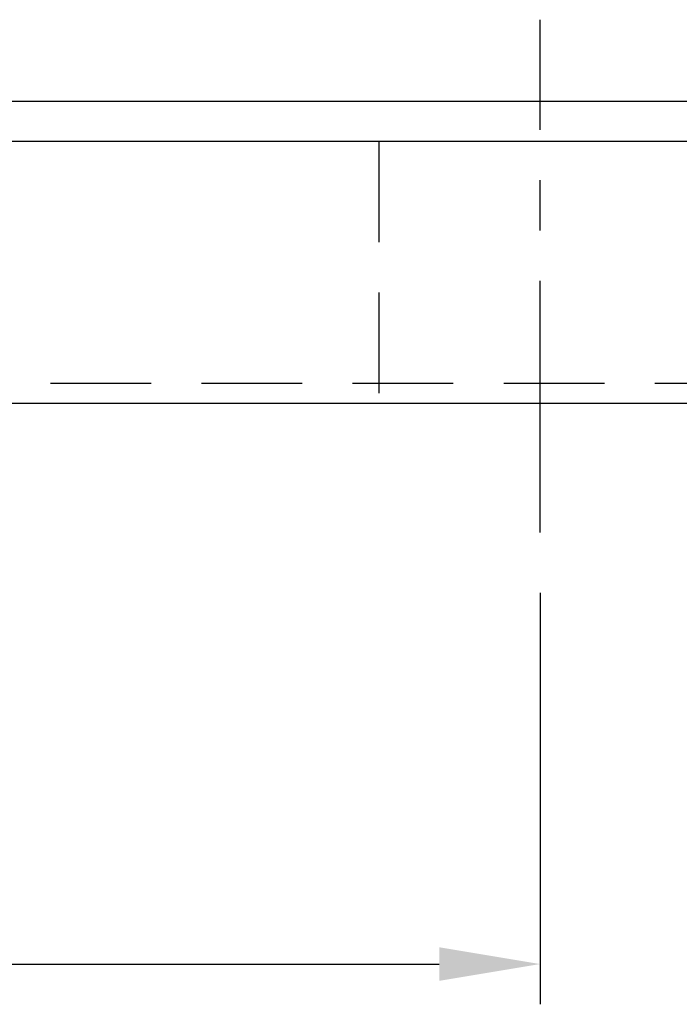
# Model space of a CAD drawing. Header units: millimetres. Extents: x 716 to 1311, y 158 to 389.
# Tile 3 of 48: x 1065 to 1098, y 158 to 207. Entities that reach past the tile are written whole.
import ezdxf

# ---------------------------------------------------------------- set-up
doc = ezdxf.new("R2010")
doc.units = ezdxf.units.MM
doc.header["$LTSCALE"] = 10
doc.linetypes.add('CENTER', pattern=[2, 1.25, -0.25, 0.25, -0.25])
doc.linetypes.add('DASHED', pattern=[0.75, 0.5, -0.25])
for name, color, linetype in [('2', 7, 'Continuous'), ('4', 7, 'Continuous'), ('CL', 1, 'CENTER'), ('DIM', 4, 'Continuous')]:
    doc.layers.add(name, color=color, linetype=linetype)
doc.styles.add('DIM-7', font='SIMPLEX.shx', dxfattribs={"width": 0.7, "bigfont": 'chineset.shx'})
doc.dimstyles.new('CNS', dxfattribs={"dimtxt": 3.5, "dimasz": 2.5, "dimexe": 1, "dimexo": 1.5, "dimgap": 0.09, "dimtad": 0, "dimdsep": 46, "dimtxsty": 'DIM-7', "dimcen": 0.09, "dimclrd": 1, "dimclre": 1, "dimclrt": 4, "dimadec": 0, "dimazin": 0, "dimtfac": 1, "dimtix": 1, "dimtmove": 2, "dimatfit": 3, "dimfxl": 1, "dimtvp": 0.971429, "dimtolj": 1, "dimarcsym": 0})

# ---------------------------------------------------------------- blocks, each defined once
blk = doc.blocks.new('*D68')
at = {"layer": 'DEFPOINTS', "color": 0}
for p in [(970.858, 181.73), (1090.858, 181.73), (1090.858, 160.284)]:
    blk.add_point(p, dxfattribs=at)
at = {"layer": 'DIM', "color": 7, "lineweight": -2}
for p, q in [((970.858, 178.73), (970.858, 158.284)), ((1090.858, 178.73), (1090.858, 158.284)), ((975.858, 160.284), (1085.858, 160.284))]:
    blk.add_line(p, q, dxfattribs=at)
at = {"layer": 'DIM', "color": 7}
for points in [[(975.858, 161.117), (975.858, 159.45), (970.858, 160.284)], [(1085.858, 161.117), (1085.858, 159.45), (1090.858, 160.284)]]:
    blk.add_solid(points, dxfattribs=at)
at = {"layer": 'DIM', "color": 7, "insert": (1030.858, 165.384), "char_height": 7, "attachment_point": 5, "style": 'DIM-7'}
blk.add_mtext('\\A1;120', dxfattribs=at)

msp = doc.modelspace()

# ---------------------------------------------------------------- linework, layer by layer
at = {"layer": '2', "color": 0, "linetype": 'DASHED'}
msp.add_line((1082.858, 201.142), (1082.858, 188.142), dxfattribs=at)
at = {"layer": '2', "color": 0, "linetype": 'Continuous'}
msp.add_line((940.858, 188.142), (1310.858, 188.142), dxfattribs=at)
at = {"layer": '2', "color": 0, "linetype": 'DASHED'}
msp.add_open_spline([(999.054, 189.143), (1310.858, 189.143)], degree=1, dxfattribs=at)
at = {"layer": '4', "color": 0, "linetype": 'Continuous'}
for p, q in [((1201.958, 203.142), (1045.858, 203.142)), ((1201.958, 201.142), (1045.858, 201.142))]:
    msp.add_line(p, q, dxfattribs=at)
at = {"layer": 'CL', "color": 0}
msp.add_line((1090.858, 181.73), (1090.858, 207.199), dxfattribs=at)

# ---------------------------------------------------------------- dimensions: what is measured, and where the dimension line sits
at = {"layer": 'DIM', "color": 0}
dim = msp.add_linear_dim(base=(1090.858, 160.284), p1=(970.858, 181.73), p2=(1090.858, 181.73), dimstyle='CNS', override={"dimscale": 2, "dimgap": 0.8, "dimtad": 1, "dimclrd": 7, "dimclre": 7, "dimclrt": 7, "dimadec": 2, "dimazin": 2, "dimtmove": 1}, dxfattribs=at)
dim.commit()
dim.dimension.update_dxf_attribs({"geometry": '*D68', "text_midpoint": (1030.858, 165.384)})

doc.saveas('drawing.dxf')
